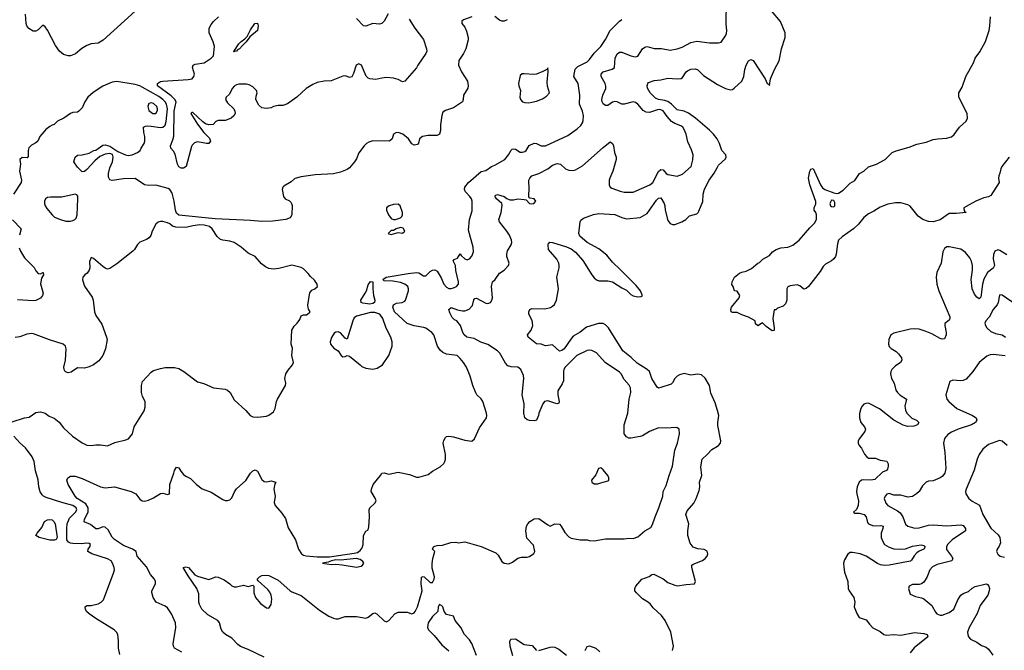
# Model space of a CAD drawing. Header units: inches. Extents: x 1473912 to 1647258, y 640388 to 773423.
# Tile 184 of 256: x 1563949 to 1572488, y 690953 to 696424. Entities that reach past the tile are written whole.
import ezdxf

# ---------------------------------------------------------------- set-up
doc = ezdxf.new("R2010")
doc.units = ezdxf.units.IN
doc.header["$MEASUREMENT"] = 0
doc.layers.add('B5669', color=7, linetype='Continuous')
doc.layers.add('B5679', color=7, linetype='Continuous')

msp = doc.modelspace()

# ---------------------------------------------------------------- linework, layer by layer
at = {"layer": 'B5669', "color": 5}
for points, elevation in [([(1567870.6, 696449.4), (1567796.9, 696423.1), (1567782, 696410), (1567782, 696390), (1567810, 696358), (1567824.4, 696324.4), (1567838.4, 696270), (1567839.3, 696250), (1567817.3, 696170), (1567797.3, 696130), (1567757.3, 696070), (1567754, 696030), (1567780.5, 695970), (1567831.6, 695890), (1567839.5, 695850), (1567834, 695830), (1567796.5, 695770), (1567795.3, 695730), (1567790.2, 695709.8), (1567710, 695659.1), (1567642.9, 695637.1), (1567619.4, 695620.6), (1567608.7, 695591.3), (1567598.1, 695510), (1567598.2, 695461.8), (1567590, 695429.5), (1567570, 695419.5), (1567490, 695419.8), (1567441, 695410), (1567415.5, 695390), (1567407.3, 695352.7), (1567398.5, 695341.5), (1567370, 695336), (1567350, 695345.2), (1567319.6, 695390), (1567271.6, 695430), (1567230, 695444), (1567210, 695441.3), (1567190.3, 695429.7), (1567179.5, 695390), (1567157.3, 695370), (1567010, 695371.1), (1566977.8, 695362.2), (1566955.5, 695350), (1566934.9, 695330), (1566891.4, 695268.6), (1566870, 695217.2), (1566853, 695190), (1566810, 695137.2), (1566790, 695123.7), (1566730, 695100.9), (1566670, 695085.2), (1566510, 695077.2), (1566390, 695061.2), (1566333.7, 695046.3), (1566303, 695017), (1566239.8, 694980.2), (1566231, 694970), (1566226, 694950), (1566238, 694890), (1566251.3, 694870), (1566290, 694850.8), (1566300.5, 694840.5), (1566307.3, 694830), (1566310.6, 694810.6), (1566310.3, 694729.7), (1566294.1, 694705.9), (1566258, 694690), (1566145.5, 694674.5), (1566050, 694672.2), (1565950, 694681.7), (1565645.4, 694694.6), (1565330, 694727.3), (1565310, 694744.6), (1565300.1, 694770), (1565288.7, 694850), (1565270, 694919.1), (1565250, 694951.1), (1565237.8, 694957.8), (1565130, 694986.9), (1565070, 694985.1), (1565032.1, 694992.1), (1564950, 695045.4), (1564850, 695042.7), (1564750, 695029.6), (1564730, 695033.2), (1564718.3, 695058.3), (1564719.1, 695090), (1564730, 695137.3), (1564753, 695190), (1564759.6, 695230), (1564753.6, 695253.6), (1564730, 695263.6), (1564690, 695256.3), (1564644.3, 695235.7), (1564600.6, 695199.4), (1564530, 695122.4), (1564510, 695105.6), (1564490, 695103.7), (1564450, 695143.7), (1564417.2, 695190), (1564430, 695230.8), (1564450, 695246.8), (1564490, 695250.4), (1564550, 695266), (1564592.7, 695287.3), (1564610, 695291), (1564670, 695336), (1564690, 695339.1), (1564730, 695326.4), (1564800.7, 695280.7), (1564867.3, 695250), (1564890, 695246.2), (1564925.2, 695250), (1564969.2, 695270), (1564994, 695290), (1565002, 695310), (1565028.7, 695350), (1565035.3, 695370), (1565035.3, 695410), (1565024.7, 695444.7), (1565022, 695490), (1565040.5, 695499.5), (1565058, 695502), (1565090, 695500.8), (1565167.1, 695487.1), (1565189.3, 695490.7), (1565210, 695509.1), (1565220.2, 695539.8), (1565229.9, 695650), (1565221.6, 695690), (1565209.9, 695710), (1565190.8, 695730.7), (1565156.3, 695756.3), (1565010, 695838.9), (1564989.6, 695850), (1564950, 695860.2), (1564790, 695887.9), (1564750, 695880.9), (1564670, 695846.8), (1564587, 695793), (1564540.4, 695750), (1564513.4, 695710), (1564490, 695658), (1564462, 695630), (1564450, 695622), (1564410, 695617.2), (1564390, 695609.2), (1564330.4, 695569.6), (1564277.3, 695542.7), (1564247.1, 695512.9), (1564230, 695509), (1564210, 695497.2), (1564174.8, 695470), (1564124, 695410), (1564106.8, 695370), (1564090, 695356), (1564050, 695335.1), (1564028.9, 695311.1), (1564023.1, 695290), (1564022, 695238), (1564014.4, 695225.6), (1563970, 695229), (1563951, 695210), (1563956.3, 695170), (1563947.2, 695110), (1563964.2, 695030), (1563962, 695010), (1563896.5, 694910)], 760), ([(1564950, 696496.4), (1564673, 696247), (1564630, 696220.1), (1564570, 696213.2), (1564530, 696200.2), (1564486.4, 696173.6), (1564433.8, 696126.2), (1564390, 696109.9), (1564370, 696108.9), (1564330, 696120.2), (1564292.9, 696150), (1564258.8, 696198.8), (1564190, 696332.8), (1564170, 696362.9), (1564150, 696375.3), (1564110, 696336), (1564090, 696325.1), (1564065.3, 696325.3), (1564027.2, 696347.2), (1564011.1, 696370), (1564004, 696390), (1563999.8, 696470)], 740), ([(1565356.4, 690936.4), (1565291.3, 690971.3), (1565282.4, 690990), (1565281.1, 691010), (1565302.9, 691150), (1565300.5, 691190), (1565266, 691270), (1565230, 691320.5), (1565210, 691334.7), (1565132.3, 691370), (1565105.1, 691410), (1565094.2, 691454.2), (1565095.6, 691470), (1565125.4, 691530), (1565126.6, 691550), (1565118, 691570), (1565083.1, 691610), (1565050, 691677), (1564967.8, 691770), (1564957.6, 691810), (1564926.6, 691830), (1564850, 691862), (1564770, 691914.9), (1564750, 691934.8), (1564717.5, 691997.5), (1564690, 692021.4), (1564670, 692023.7), (1564630, 692007.3), (1564610, 692005.4), (1564563, 692043), (1564508.4, 692068.4), (1564509.7, 692090), (1564541.3, 692150), (1564542.8, 692190), (1564522.5, 692222.5), (1564447.7, 692270), (1564431.1, 692290), (1564368.3, 692390), (1564358.9, 692430), (1564365.6, 692450), (1564390, 692464.2), (1564430, 692464.6), (1564490, 692443.6), (1564650.3, 692370.3), (1564690, 692362), (1564771.3, 692371.3), (1564916, 692330), (1564956.3, 692310), (1564990, 692264.9), (1565010, 692250.6), (1565030, 692245.5), (1565064.8, 692255.2), (1565110, 692276.3), (1565170, 692314), (1565190, 692317.3), (1565230, 692304.9), (1565249.1, 692310.9), (1565249.5, 692390), (1565286, 692490), (1565290, 692512), (1565310, 692541), (1565330, 692536), (1565345.7, 692505.7), (1565370, 692479.1), (1565390, 692462), (1565430, 692442), (1565482.8, 692390), (1565530, 692354.8), (1565610, 692324), (1565710, 692262), (1565730, 692253.4), (1565750, 692253), (1565770, 692259.1), (1565790, 692274.8), (1565812.7, 692327.3), (1565830, 692354.8), (1565910, 692426), (1565950, 692490.7), (1565970, 692510.8), (1565990, 692518.8), (1566010, 692506.8), (1566050, 692434), (1566070, 692418), (1566090, 692413.4), (1566130, 692422.8), (1566171, 692411), (1566162.8, 692397.2), (1566154, 692350), (1566163.2, 692290), (1566155.9, 692235.9), (1566164, 692210), (1566222.5, 692142.5), (1566255.2, 692095.2), (1566276.1, 692016.1), (1566339.5, 691910), (1566367.2, 691830), (1566393, 691790), (1566410, 691778.7), (1566432.8, 691772.8), (1566530, 691764.4), (1566636.2, 691763.8), (1566850, 691794.7), (1566877.7, 691802.3), (1566902.6, 691817.4), (1566919.6, 691840.4), (1566928.4, 691870), (1566931.5, 691950), (1566950, 691987.3), (1566970, 691998), (1566977.1, 692022.9), (1566983.5, 692110), (1566979.6, 692170), (1566984.5, 692190), (1567029, 692230), (1567039, 692250), (1567031.9, 692271.9), (1566997.2, 692330), (1566999.3, 692350), (1567013.2, 692390), (1567078, 692470), (1567088, 692490), (1567110, 692491), (1567150, 692481), (1567230, 692499.1), (1567330, 692479.3), (1567390, 692454.8), (1567410, 692454.8), (1567490, 692478.8), (1567530, 692506.8), (1567596.6, 692543.4), (1567626.8, 692573.2), (1567636, 692590), (1567640.9, 692610), (1567640.9, 692650), (1567622.7, 692750), (1567626.8, 692773.2), (1567640.1, 692799.9), (1567650, 692806.8), (1567670, 692810.7), (1567710, 692804), (1567810, 692774.8), (1567870, 692766), (1567892.1, 692787.9), (1567936.5, 692883.5), (1567997.2, 692970), (1567999.3, 692990), (1567998, 693010), (1567966, 693110), (1567950, 693134), (1567914, 693170), (1567905.6, 693185.6), (1567879.6, 693250), (1567856.8, 693330), (1567822.6, 693410), (1567798.5, 693450), (1567770, 693484.4), (1567742, 693510), (1567650, 693520.4), (1567617.5, 693537.5), (1567596.5, 693556.5), (1567571, 693590), (1567539.2, 693690), (1567523, 693710), (1567470, 693746.8), (1567453.3, 693753.3), (1567370, 693766.7), (1567310, 693788.7), (1567199.5, 693890), (1567184.7, 693930), (1567191.5, 693948.5), (1567216.5, 693963.5), (1567266, 693970), (1567290, 693982), (1567295.3, 693990), (1567322, 694070), (1567322, 694090), (1567315.3, 694110), (1567290, 694128.7), (1567250, 694144), (1567185.4, 694154.6), (1567110, 694158), (1567098, 694170), (1567126, 694190), (1567317.2, 694222.8), (1567390, 694230.4), (1567410, 694226.4), (1567450, 694202.4), (1567470, 694201.6), (1567510, 694238.4), (1567530, 694250.6), (1567550, 694254.8), (1567570, 694241), (1567603.1, 694183.1), (1567626.4, 694130), (1567650, 694102.4), (1567670, 694092.4), (1567690, 694092.2), (1567710, 694096.4), (1567738, 694110), (1567753, 694130), (1567754.3, 694150), (1567732.3, 694247.7), (1567729, 694290), (1567708.7, 694331.3), (1567718, 694342), (1567745.2, 694354.8), (1567770, 694391.3), (1567776.8, 694376.8), (1567808.7, 694348.7), (1567830, 694341.3), (1567850, 694348.4), (1567870, 694370.6), (1567885.1, 694410), (1567880.4, 694450), (1567841.4, 694598.5), (1567849.7, 694690), (1567874, 694766), (1567873.1, 694850), (1567867.2, 694870), (1567853.5, 694890), (1567815, 694930), (1567807.6, 694950), (1567810, 694971.4), (1567842.3, 695010), (1567950, 695106), (1567990, 695115.5), (1568041.2, 695150), (1568070, 695161.3), (1568155.4, 695210), (1568188.2, 695250), (1568210, 695290.7), (1568220.4, 695299.6), (1568230, 695304.4), (1568250, 695299.5), (1568290, 695275.6), (1568310, 695274.9), (1568330, 695280.8), (1568340.4, 695290), (1568368.5, 695331.5), (1568410, 695351.1), (1568430, 695348), (1568470, 695328.4), (1568510, 695327.9), (1568701.7, 695418.3), (1568783, 695477), (1568813.8, 695506.2), (1568829.8, 695530), (1568836.8, 695550), (1568837.8, 695590), (1568828.8, 695630), (1568803.2, 695690), (1568806.5, 695770), (1568791.2, 695870), (1568753.1, 695930), (1568766.6, 695993.4), (1568790, 696017.5), (1568870, 696058.6), (1568890, 696077.3), (1568930, 696132.7), (1568988.5, 696191.5), (1569028.3, 696251.7), (1569068.5, 696330), (1569150, 696410.2), (1569170, 696424.7)], 760), ([(1567327.2, 696427.2), (1567376.4, 696350), (1567451.5, 696251.5), (1567477.9, 696170), (1567478.4, 696150), (1567470.6, 696129.4), (1567401.6, 696030), (1567390, 696005.2), (1567290, 695889.3), (1567270, 695883.7), (1567230, 695906), (1567190, 695917.2), (1567130, 695921.2), (1567090, 695917.2), (1567036.3, 695903.7), (1566986, 695910), (1566970, 695916.9), (1566953.3, 695933.3), (1566912.2, 696030), (1566890, 696040.3), (1566868.2, 696030), (1566844.1, 695955.9), (1566830, 695926.6), (1566810, 695922), (1566775.3, 695935.3), (1566750, 695934), (1566650, 695892.3), (1566590, 695889.2), (1566530, 695877.2), (1566490, 695861.2), (1566433.2, 695826.8), (1566351, 695750), (1566270, 695693.2), (1566230, 695679.3), (1566190, 695679), (1566150, 695669.2), (1566130, 695659.3), (1566090, 695652.7), (1566050, 695659), (1566022, 695682), (1565997.2, 695730), (1565999, 695761), (1566008.7, 695790), (1566002, 695810), (1565970, 695842), (1565938.6, 695858.6), (1565916.9, 695863.1), (1565850, 695865.2), (1565830, 695859.5), (1565810, 695846.6), (1565795.5, 695830), (1565764.9, 695775.1), (1565740.7, 695750), (1565734, 695730), (1565750, 695701), (1565806, 695650), (1565816, 695630), (1565818, 695610), (1565804.7, 695590), (1565782, 695570), (1565734, 695550), (1565670, 695549.3), (1565650, 695540.9), (1565625.3, 695514.8), (1565590, 695510.7), (1565560.7, 695520.7), (1565537.1, 695537.1), (1565450, 695618.7), (1565441.7, 695618.3), (1565434, 695610), (1565490, 695517.4), (1565544.6, 695444.6), (1565594.9, 695394.9), (1565603.8, 695370), (1565590, 695349.9), (1565570, 695349.4), (1565490, 695363.7), (1565463.6, 695356.4), (1565444.2, 695335.8), (1565437.9, 695322.1), (1565393.7, 695150), (1565370, 695136.2), (1565350, 695136.5), (1565330, 695146), (1565318.7, 695170), (1565297.7, 695257.7), (1565283.3, 695283.3), (1565260.7, 695310), (1565256.4, 695330), (1565277.9, 695382.1), (1565285.7, 695414.3), (1565287.4, 695630), (1565306.6, 695710), (1565295.6, 695730), (1565263.9, 695763.9), (1565142.8, 695850), (1565143.1, 695870), (1565170, 695886.6), (1565190, 695891.6), (1565410, 695903.5), (1565444.5, 695910), (1565459.7, 695930), (1565465.1, 695950), (1565447.8, 696010), (1565454, 696030), (1565470, 696038), (1565550, 696048), (1565610, 696088.4), (1565629.5, 696110), (1565637.2, 696190), (1565626.8, 696230), (1565592, 696310), (1565591.3, 696348.7), (1565610, 696382.8), (1565630, 696406.8), (1565671.7, 696448.3)], 740), ([(1567144.3, 696475.7), (1567110.4, 696409.6), (1567090, 696389.2), (1567070, 696384.5), (1567010, 696389.7), (1566950, 696367.8), (1566930, 696369.6), (1566870, 696434.5)], 720), ([(1568176.4, 696423.6), (1568150, 696411.3), (1568130, 696409.7), (1568110, 696418), (1568070, 696451.2)], 760), ([(1566070, 690892.4), (1565930, 690961.1), (1565864.9, 690984.9), (1565842, 691002), (1565790, 691058.4), (1565732.7, 691090), (1565712, 691110), (1565695.8, 691135.8), (1565682.6, 691190), (1565668, 691210), (1565581.3, 691261.3), (1565529.8, 691309.8), (1565507.6, 691350), (1565501.6, 691370), (1565502, 691442), (1565486.3, 691490), (1565410, 691598.4), (1565368, 691672), (1565390, 691677.6), (1565414, 691670), (1565466.7, 691606.7), (1565490, 691594.6), (1565590, 691568.2), (1565650, 691590.3), (1565670, 691586), (1565723.1, 691563.1), (1565771.3, 691530), (1565790, 691511.3), (1565810, 691504.7), (1565830, 691502.8), (1565890, 691517.3), (1565930, 691507.3), (1565970, 691518), (1565978, 691510), (1565980.3, 691450), (1565994.4, 691410), (1566037.7, 691357.7), (1566090, 691322), (1566110, 691318), (1566129.6, 691350), (1566135.2, 691395.2), (1566129.8, 691429.8), (1566117.8, 691457.8), (1566100.7, 691480.7), (1566016.4, 691556.4), (1566008.7, 691570), (1566028, 691590), (1566050, 691601), (1566090, 691606), (1566110, 691601), (1566190, 691562), (1566291.2, 691471.2), (1566310, 691459.5), (1566390, 691428.5), (1566550, 691300.3), (1566630, 691248.8), (1566670, 691230.4), (1566690, 691224.4), (1566710, 691224.9), (1566770, 691245.3), (1566830, 691246.5), (1566870, 691244.7), (1566950, 691231.8), (1566970, 691240.4), (1567010, 691272.2), (1567030, 691277.4), (1567050, 691267.6), (1567110, 691208.4), (1567130, 691200.7), (1567149.5, 691210.5), (1567200.9, 691270), (1567230, 691284.4), (1567310, 691284.4), (1567350, 691268.2), (1567370, 691276.4), (1567379.7, 691290), (1567398, 691330), (1567438.9, 691470), (1567429.6, 691530.4), (1567433.6, 691586.4), (1567446.8, 691593.2), (1567456, 691590), (1567510, 691542), (1567530, 691540.7), (1567544.5, 691570), (1567545.1, 691590), (1567526.3, 691666.3), (1567525.8, 691705.8), (1567531.6, 691750), (1567549.5, 691810), (1567528.7, 691830), (1567538.7, 691850), (1567550, 691855.4), (1567570, 691861.1), (1567616.4, 691863.6), (1567687.9, 691887.9), (1567730.5, 691890.5), (1567750, 691884.7), (1567810, 691893.4), (1567950, 691854), (1568077.2, 691797.2), (1568097.3, 691777.3), (1568130, 691722.8), (1568150, 691707.3), (1568190, 691704), (1568223.2, 691716.8), (1568270, 691751), (1568300.2, 691759.8), (1568350, 691761), (1568370, 691766), (1568408.9, 691791.1), (1568415.3, 691810), (1568414.6, 691825.4), (1568404.7, 691864.7), (1568345.6, 691925.6), (1568337, 691990), (1568344.5, 692030), (1568356, 692050), (1568373.2, 692070), (1568410, 692092.4), (1568450, 692097.6), (1568530, 692040.5), (1568550, 692030.8), (1568590, 692050.7), (1568630, 692046), (1568646, 692030), (1568675.9, 691975.9), (1568710, 691938), (1568730, 691924.7), (1568810, 691911.3), (1568870, 691912), (1568886.4, 691906.4), (1568930, 691902.8), (1569030, 691918.8), (1569190, 691919.1), (1569230, 691925.5), (1569270, 691923.1), (1569310, 691935.8), (1569370, 691988), (1569421.2, 692018.8), (1569436.3, 692043.7), (1569458.4, 692110), (1569491.6, 692188.4), (1569525.4, 692290), (1569529.7, 692330), (1569556.2, 692383.8), (1569580.3, 692470), (1569608.8, 692550), (1569631.7, 692690), (1569653.7, 692750), (1569669.6, 692830), (1569669.2, 692870), (1569646.8, 692886.8), (1569550, 692880.7), (1569490, 692882), (1569411, 692850), (1569350, 692814), (1569330, 692807.6), (1569250, 692794.5), (1569230, 692794.5), (1569210, 692803.7), (1569192, 692830), (1569191.2, 692910), (1569221.5, 693010), (1569234.7, 693130), (1569249.8, 693190.2), (1569244.8, 693230), (1569233, 693253), (1569190, 693302.6), (1569163.8, 693350), (1569150, 693364.5), (1569026.9, 693450), (1568950, 693534), (1568910, 693552.6), (1568890, 693555.1), (1568870, 693554), (1568780.2, 693510), (1568678.8, 693410), (1568668.5, 693390), (1568665.4, 693370), (1568664, 693290), (1568654.5, 693265.5), (1568615.8, 693204.2), (1568614.5, 693170), (1568628.2, 693110), (1568624, 693096), (1568607.9, 693092.1), (1568530, 693115.6), (1568501, 693110), (1568485.5, 693090), (1568450.6, 693010), (1568447.3, 692990), (1568430.8, 692950), (1568410, 692942.7), (1568370, 692946.6), (1568350, 692953.2), (1568329.7, 692969.7), (1568319.7, 693010), (1568322.6, 693090), (1568307.8, 693170), (1568322, 693310), (1568317.2, 693337.2), (1568294.5, 693390), (1568268.4, 693408.4), (1568210, 693412.3), (1568181.8, 693421.8), (1568163.3, 693443.3), (1568114, 693530), (1568093.5, 693550), (1568010, 693606.8), (1567947.1, 693627), (1567890, 693659.1), (1567825.6, 693670), (1567804.2, 693690), (1567792, 693710), (1567772, 693770), (1567740.9, 693810), (1567720.6, 693820.6), (1567700, 693840), (1567679.1, 693879.1), (1567669.7, 693910), (1567690, 693926.2), (1567745.7, 693905.7), (1567790, 693897.2), (1567810, 693897.1), (1567847.6, 693912.4), (1567876.9, 693943.1), (1567886.7, 693993.3), (1567894.6, 694005.4), (1567910, 694006.6), (1567990, 693964.9), (1568010, 693961.7), (1568031, 693969), (1568044.2, 693990), (1568048, 694010), (1568040.4, 694110), (1568049.6, 694150), (1568071.1, 694168.9), (1568110, 694225.5), (1568150, 694250.6), (1568189.3, 694290), (1568192.3, 694310), (1568173, 694370), (1568172.8, 694390), (1568180.6, 694419.4), (1568211.3, 694470), (1568216.9, 694490), (1568214.5, 694510), (1568195.3, 694555.3), (1568174.2, 694590), (1568109.7, 694670), (1568104.2, 694690), (1568125.6, 694750), (1568133.6, 694813.6), (1568129.3, 694830), (1568082.7, 694870), (1568070, 694891.3), (1568078.6, 694901.4), (1568092.9, 694907.1), (1568150, 694890.2), (1568173.1, 694873.1), (1568200.8, 694860.8), (1568230, 694859.6), (1568270, 694868.8), (1568324.4, 694864.4), (1568341, 694861), (1568371.3, 694830), (1568390, 694824.9), (1568408.7, 694830), (1568424, 694850), (1568409.1, 694869.1), (1568374, 694874), (1568365.6, 694885.6), (1568363.9, 694903.9), (1568367.9, 694952.1), (1568364.8, 695030), (1568372.7, 695050), (1568390, 695069.2), (1568450, 695089.2), (1568529.7, 695130), (1568570, 695160.8), (1568610, 695175.2), (1568639.1, 695170), (1568681.6, 695130), (1568710, 695116.9), (1568750, 695113.8), (1568770, 695120.2), (1568830, 695154.9), (1569010, 695314.9), (1569070, 695362.8), (1569090, 695350.8), (1569098.4, 695330), (1569107, 695270), (1569120.3, 695230), (1569122, 695210), (1569091.8, 695110), (1569066.9, 695050), (1569061.3, 695030), (1569059.5, 694990), (1569070, 694970.6), (1569083, 694963), (1569156, 694936), (1569190, 694927.8), (1569270, 694926.8), (1569413.3, 694990), (1569440.4, 695010), (1569490, 695106.4), (1569510, 695123.7), (1569530, 695121.3), (1569554.9, 695090), (1569570, 695079.5), (1569650, 695065.8), (1569697, 695083), (1569771.4, 695150), (1569787.2, 695207.2), (1569788.2, 695250), (1569774.6, 695294.6), (1569742.5, 695362.5), (1569727.6, 695430), (1569712.1, 695470), (1569698.9, 695490), (1569682.6, 695502.6), (1569630, 695522.7), (1569600.9, 695540.9), (1569563.3, 695583.3), (1569530, 695633), (1569510, 695642.7), (1569490, 695644.2), (1569410, 695619.6), (1569380.4, 695620.4), (1569355.6, 695635.6), (1569310, 695691.9), (1569290, 695705.6), (1569270, 695709.9), (1569189.8, 695689.8), (1569170, 695690.6), (1569130, 695709.8), (1569110, 695713.5), (1569090, 695706.6), (1569050, 695678), (1569030, 695678.3), (1569010, 695693.6), (1569001.4, 695710), (1568998.5, 695730), (1569005, 695770), (1569032.1, 695827.9), (1569032.7, 695847.3), (1569025.6, 695870), (1568990.8, 695930), (1568991, 695950), (1569010, 695971.3), (1569086.2, 695993.8), (1569106.6, 696010), (1569112.4, 696090), (1569130, 696127), (1569150, 696140.3), (1569170, 696143.1), (1569250, 696109.1), (1569290, 696100.3), (1569310, 696108.4), (1569350, 696171.7), (1569370, 696186.5), (1569390, 696190.2), (1569450, 696174.3), (1569513.7, 696173.7), (1569590, 696158.9), (1569650, 696170.2), (1569693.8, 696186.2), (1569770, 696224.4), (1569822.3, 696237.7), (1569930, 696223.1), (1570000, 696222.1)], 740), ([(1570000, 695383.9), (1569996.8, 695390), (1569966.2, 695430), (1569930, 695466.3), (1569810.7, 695570), (1569750, 695612.6), (1569710, 695629.9), (1569650, 695640.9), (1569602.5, 695690), (1569570, 695713.5), (1569543.4, 695723.4), (1569490, 695730.9), (1569464.1, 695744.1), (1569417.8, 695790), (1569394.2, 695830), (1569389.7, 695850.3), (1569395.1, 695870), (1569402.4, 695877.6), (1569450, 695894.9), (1569510, 695901.3), (1569570, 695916.5), (1569649.7, 695910.3), (1569685.7, 695914.3), (1569697.8, 695922.2), (1569728.2, 695970), (1569740.2, 695979.8), (1569770, 695995.2), (1569810, 695997.4), (1569830, 695987.2), (1569878.8, 695938.8), (1570000, 695862.6)], 720), ([(1570000, 693033.4), (1569980.1, 693100.1), (1569943.3, 693183.3), (1569929.7, 693250), (1569893.4, 693313.4), (1569862.3, 693342.3), (1569830, 693349.6), (1569770, 693339.7), (1569710, 693352.8), (1569670, 693343.1), (1569650, 693329.7), (1569631.6, 693310), (1569610, 693272.3), (1569597.5, 693262.5), (1569510, 693231.3), (1569487.5, 693227.5), (1569475.9, 693235.9), (1569430, 693309.4), (1569410, 693372.7), (1569389.3, 693390), (1569302.7, 693442.7), (1569252.5, 693492.5), (1569178.5, 693550), (1569056.1, 693750), (1569030, 693777.3), (1569010, 693789.1), (1568969.1, 693789.1), (1568865.3, 693754.7), (1568810, 693713.4), (1568750, 693677.3), (1568727.7, 693652.3), (1568670, 693568.7), (1568650, 693553), (1568630, 693546.6), (1568570, 693602.4), (1568510, 693593.6), (1568470, 693608.3), (1568430, 693612.8), (1568358.8, 693670), (1568351.6, 693690), (1568384.2, 693730), (1568397.5, 693770), (1568393.5, 693813.5), (1568365.1, 693870), (1568363.6, 693890), (1568371.5, 693908.5), (1568390, 693917), (1568504.1, 693915.9), (1568552.2, 693927.8), (1568570, 693937.1), (1568586.2, 693953.8), (1568604, 693990), (1568620.7, 694090), (1568607.7, 694190), (1568628.4, 694270), (1568628.6, 694290), (1568624.2, 694310), (1568605.9, 694345.9), (1568534.5, 694430), (1568532.3, 694470), (1568535.5, 694484.5), (1568546.5, 694493.5), (1568569.7, 694490.3), (1568690, 694452.7), (1568730, 694434.3), (1568770, 694406), (1568833.2, 694333.2), (1568911.1, 694210), (1568930, 694184.4), (1568950, 694167.3), (1568970, 694159.3), (1569050, 694157.8), (1569090, 694150.2), (1569170, 694096.5), (1569210, 694077.7), (1569250, 694040.2), (1569270, 694029.2), (1569310, 694020.3), (1569337.4, 694022.6), (1569351.2, 694028.8), (1569331.2, 694070), (1569296.1, 694116.1), (1569157.4, 694257.4), (1569090, 694319.3), (1569040.5, 694380.5), (1568970, 694435), (1568870, 694490.7), (1568806.5, 694546.5), (1568797.5, 694570), (1568809.6, 694670.4), (1568816.2, 694683.8), (1568839.5, 694700.5), (1568925.7, 694734.3), (1568970, 694740.7), (1569110, 694734), (1569170, 694707.3), (1569210, 694696.9), (1569330, 694706), (1569390, 694741.8), (1569470, 694858.8), (1569490, 694874.8), (1569510, 694877.7), (1569538.9, 694830), (1569544.7, 694810), (1569545.8, 694770), (1569570, 694680.4), (1569590, 694656.1), (1569610, 694646.2), (1569630, 694646), (1569692.3, 694670), (1569725.1, 694690), (1569758.9, 694721.1), (1569819.7, 694740.3), (1569832.7, 694750), (1569838.7, 694761.3), (1569872.8, 694847.2), (1569874.7, 694910), (1569886.5, 694953.5), (1569927.5, 695032.5), (1569970, 695092.7), (1570000, 695143.7)], 720), ([(1563884.4, 692935.6), (1563990, 692970.4), (1564030, 692974.8), (1564090, 693016), (1564130, 693021), (1564170, 693011.3), (1564205.2, 692985.2), (1564247.1, 692967.1), (1564290, 692930.7), (1564330, 692884), (1564406.7, 692810), (1564490, 692752.2), (1564530, 692732.7), (1564570, 692728.5), (1564610, 692734.9), (1564650, 692734.9), (1564710, 692728), (1564774.4, 692754.4), (1564870, 692777.3), (1564891.6, 692788.4), (1564926, 692830), (1564942, 692890), (1565027.3, 693030), (1565038, 693062), (1565037.2, 693110), (1565015.2, 693155.2), (1565005.7, 693190), (1565004, 693250), (1565015.3, 693284.7), (1565090, 693365.5), (1565110, 693379.3), (1565170, 693398.7), (1565210, 693405.3), (1565290, 693405.3), (1565330, 693397.6), (1565372.7, 693372.7), (1565490, 693282.8), (1565547.1, 693267.1), (1565630, 693231), (1565730, 693219.1), (1565750, 693210.7), (1565774, 693190), (1565810, 693126.8), (1565910, 693033), (1565947.7, 692990), (1565970, 692979.5), (1566010, 692975.8), (1566090, 692984.2), (1566110, 692992.2), (1566150, 693021.6), (1566165.4, 693050), (1566176.4, 693110), (1566184.4, 693130), (1566254.5, 693250), (1566258, 693270), (1566249.5, 693310), (1566258, 693350), (1566277.5, 693382.5), (1566315.3, 693430), (1566324, 693450), (1566309.4, 693510), (1566313.6, 693573.6), (1566302, 693610), (1566308.7, 693730), (1566330, 693764.7), (1566355.3, 693790), (1566378, 693822), (1566390, 693854), (1566410, 693862), (1566436.4, 693863.6), (1566460.4, 693879.6), (1566468, 693890), (1566453.2, 693913.2), (1566446.8, 693946.8), (1566461.2, 694038.8), (1566465.9, 694054.1), (1566483.1, 694076.9), (1566509.2, 694090), (1566532.7, 694110), (1566529.3, 694129.3), (1566504.7, 694164.7), (1566470, 694195.3), (1566450, 694222), (1566410, 694262), (1566390, 694274), (1566310, 694292.7), (1566196.1, 694263.9), (1566150, 694259.6), (1566110, 694264.2), (1566079.3, 694279.3), (1566045.1, 694305.1), (1565989.6, 694369.7), (1565930, 694397.6), (1565869.5, 694450), (1565810, 694489.7), (1565770, 694503.5), (1565710, 694509.8), (1565690, 694516.9), (1565662.1, 694542.1), (1565617.7, 694610), (1565596.3, 694630), (1565550, 694641.1), (1565510, 694643.7), (1565450, 694636.2), (1565390, 694620.5), (1565304.1, 694624.1), (1565272.9, 694632.9), (1565250, 694651.3), (1565230, 694660.7), (1565190, 694673.6), (1565170, 694674), (1565150, 694666), (1565130, 694649), (1565098, 694590), (1565086.8, 694550), (1565071, 694530), (1565050, 694516), (1564990, 694493.2), (1564970, 694474), (1564945.5, 694430), (1564930, 694414.5), (1564790, 694305.1), (1564730, 694264), (1564710, 694259), (1564690, 694269), (1564670, 694281.2), (1564590, 694352.7), (1564570, 694361.2), (1564554.1, 694325.9), (1564557.4, 694270), (1564552, 694250), (1564535.1, 694224.9), (1564513.1, 694210), (1564496.5, 694190), (1564494.1, 694165.9), (1564510, 694113), (1564577.7, 694017.7), (1564586, 693990), (1564598.7, 693890), (1564610, 693856), (1564661.8, 693781.8), (1564703.1, 693670), (1564706.7, 693650), (1564691.8, 693568.2), (1564670.4, 693510), (1564634.9, 693465.1), (1564590, 693429.6), (1564550, 693412), (1564510, 693400.9), (1564450, 693402.7), (1564394.4, 693365.6), (1564370, 693359.3), (1564361.5, 693361.5), (1564344, 693370), (1564333.2, 693390), (1564332.7, 693410), (1564347, 693470), (1564352.9, 693567.1), (1564345.1, 693590), (1564326, 693610), (1564207, 693647), (1564070, 693697.6), (1564050, 693700.7), (1564010, 693695.1), (1563950, 693672), (1563910, 693666.6)], 780), ([(1563886.4, 694686.4), (1563962, 694610), (1563946.2, 694553.8)], 760), ([(1563944.1, 694444.1), (1563954.6, 694414.6), (1563990, 694358.8), (1564073.3, 694273.3), (1564090, 694244), (1564110, 694220.7), (1564130, 694218), (1564149.1, 694230.9), (1564152, 694230), (1564156, 694210), (1564137.5, 694182.5), (1564129.3, 694130.7), (1564151.7, 694050), (1564147.7, 694030), (1564130, 694008.7), (1564090, 693987.7), (1564070, 693985.1), (1563930, 693992.7)], 760), ([(1564816.6, 690916.6), (1564805.1, 690970), (1564806.2, 691033.8), (1564799.2, 691090), (1564788.2, 691110), (1564769.6, 691130), (1564607.8, 691230), (1564551.6, 691270), (1564529.7, 691290), (1564518.4, 691310), (1564516.5, 691323.5), (1564516, 691330), (1564530, 691340.5), (1564570, 691342.4), (1564630, 691355.6), (1564656.2, 691370), (1564674.7, 691390), (1564764.7, 691630), (1564769.7, 691650), (1564768.2, 691670), (1564755.1, 691710), (1564741.5, 691730), (1564710, 691747.4), (1564574, 691790), (1564540.9, 691810), (1564542.7, 691830), (1564558, 691850), (1564563.7, 691870), (1564550, 691880.7), (1564530, 691883.6), (1564483.8, 691876.2), (1564410, 691878.4), (1564390, 691881.3), (1564371.1, 691891.1), (1564357.8, 691910), (1564357.5, 692010), (1564361.7, 692050), (1564381.8, 692098.2), (1564431.9, 692150), (1564443.1, 692170), (1564439.2, 692190), (1564409.7, 692210), (1564314.5, 692234.5), (1564179.6, 692279.5), (1564155.6, 692290), (1564142.9, 692302.9), (1564127.9, 692327.9), (1564115.1, 692370), (1564109.6, 692430.4), (1564084.7, 692510), (1564074.5, 692590), (1564058, 692630), (1563998, 692710), (1563950, 692753.2), (1563899, 692810)], 780), ([(1569611.4, 690950), (1569619.3, 690990), (1569595.1, 691110), (1569546.2, 691210), (1569514.5, 691254.5), (1569442.3, 691322.3), (1569415.7, 691355.7), (1569394.4, 691374.4), (1569350, 691400.5), (1569298, 691450), (1569284.5, 691470), (1569283.7, 691490), (1569293.2, 691510), (1569344, 691570), (1569406.8, 691593.2), (1569430, 691610.7), (1569446.8, 691613.2), (1569530, 691572.4), (1569570, 691540.3), (1569630, 691516.5), (1569650, 691512), (1569730, 691524.9), (1569801.2, 691530), (1569810.8, 691550), (1569777.8, 691670), (1569778.9, 691690), (1569790, 691699.6), (1569870, 691731.5), (1569894.3, 691750), (1569909.7, 691770), (1569915.4, 691790), (1569910, 691813.6), (1569886, 691826), (1569830, 691833.1), (1569790, 691846.6), (1569761.9, 691881.9), (1569742.9, 691950), (1569743.7, 691990), (1569753, 692050), (1569724.8, 692130), (1569737.9, 692162.1), (1569793.7, 692230), (1569815.1, 692270), (1569841.1, 692338.9), (1569847.1, 692370), (1569845.1, 692410), (1569863.1, 692470), (1569855.6, 692544.4), (1569868, 692610), (1569911.8, 692650), (1569950, 692694.4), (1570000, 692724.5)], 720), ([(1567911.6, 690908.4), (1567870, 691012.7), (1567850, 691042.7), (1567805.2, 691090), (1567775.1, 691150), (1567724, 691210), (1567710, 691248), (1567650, 691262), (1567629, 691290), (1567617.2, 691330), (1567610, 691339), (1567590, 691348.7), (1567578.8, 691330), (1567574.8, 691290), (1567530, 691246.6), (1567490.3, 691190), (1567485.3, 691150), (1567492.7, 691130), (1567542.3, 691082.3), (1567610, 690999.5), (1567670, 690948.2)], 740), ([(1568225.8, 690905.8), (1568200.9, 690990), (1568199, 691030), (1568208.7, 691050), (1568250, 691051), (1568324.1, 691004.1), (1568393, 690993), (1568430.9, 690950.9)], 720), ([(1568450.8, 690950.8), (1568550, 690980.7), (1568570, 690982.8), (1568590, 690981), (1568623.4, 690963.4), (1568691, 690910)], 720), ([(1568852.3, 690950), (1568870, 690986), (1568890, 690990.7), (1568946, 690970), (1568979.9, 690939.9)], 720)]:
    msp.add_lwpolyline(points, dxfattribs=dict(at, elevation=elevation))
for points, elevation in [([(1565810, 696142), (1565806.8, 696146.8), (1565850, 696213.7), (1565870, 696234.3), (1565902.6, 696257.4), (1565921.3, 696278.7), (1565950, 696334.9), (1565988.4, 696390), (1566010, 696394.4), (1566017.3, 696370), (1566011.5, 696330), (1565944.4, 696275.6), (1565914.3, 696230), (1565879.9, 696200.1), (1565855.3, 696170), (1565838, 696162), (1565830, 696149.8), (1565812.1, 696147.9)], 720), ([(1568530, 696006), (1568524.7, 695995.3), (1568486.4, 695973.6), (1568430, 695949.5), (1568406.6, 695946.6), (1568324.9, 695955.1), (1568307.3, 695952.7), (1568290, 695938), (1568276, 695870), (1568278, 695850), (1568291.3, 695810), (1568286.8, 695750), (1568290.9, 695730.9), (1568310, 695711.3), (1568330, 695704.7), (1568363.5, 695703.5), (1568390, 695708), (1568430, 695717.1), (1568482, 695738), (1568518.6, 695761.4), (1568544, 695790), (1568527.2, 695847.2), (1568522.5, 695882.5), (1568532.9, 695972.9)], 780), ([(1565090, 695702.4), (1565070, 695697), (1565060.4, 695670), (1565070, 695634.8), (1565104, 695610), (1565130, 695608.9), (1565143.3, 695636.7), (1565144.7, 695650), (1565138, 695670), (1565110, 695695.3)], 780), ([(1564429.7, 694909.7), (1564315.2, 694884.8), (1564214.9, 694885.1), (1564190, 694879.8), (1564174, 694870), (1564165.3, 694850), (1564163.7, 694830), (1564169, 694809), (1564184.4, 694784.4), (1564230, 694730.6), (1564251.7, 694711.7), (1564303, 694690), (1564350, 694676.6), (1564390, 694676.5), (1564410, 694682.2), (1564427.3, 694690), (1564437.8, 694702.2), (1564446.6, 694730), (1564454, 694870), (1564452.2, 694892.3), (1564444.7, 694904.7)], 780), ([(1567230, 694824), (1567190, 694821.2), (1567152, 694810), (1567131.3, 694790), (1567131.3, 694770), (1567146.8, 694730), (1567170, 694698.8), (1567190, 694690.8), (1567209.1, 694690.9), (1567250, 694704.7), (1567263.1, 694716.9), (1567268.7, 694730), (1567268.7, 694750), (1567248.7, 694810)], 780), ([(1567250, 694622), (1567214, 694610), (1567190, 694595.3), (1567170, 694594), (1567144.7, 694570), (1567150, 694564.7), (1567170, 694561), (1567190, 694566), (1567230, 694578), (1567270, 694572), (1567288, 694590), (1567274.6, 694614.6)], 780), ([(1566985.1, 693954.9), (1566925.3, 693965.3), (1566909.7, 693970), (1566906.9, 693990), (1566945.6, 694050), (1566956, 694070), (1566970, 694122), (1566991.3, 694151.3), (1567012, 694150), (1567011, 694090), (1567016.3, 694030), (1567028.5, 693990), (1567027, 693970), (1567010, 693961.8)], 760), ([(1567030, 693882.8), (1566990, 693882), (1566870, 693851.3), (1566850, 693837), (1566836.9, 693810), (1566790, 693652.3), (1566770, 693660.9), (1566730, 693706.6), (1566710, 693716), (1566690, 693713.2), (1566674.8, 693705.2), (1566653, 693667), (1566640.7, 693630), (1566644, 693610), (1566672.5, 693572.5), (1566711.3, 693550), (1566736, 693510), (1566750, 693498.8), (1566770, 693501), (1566790, 693510.8), (1566810, 693503.8), (1566902, 693430), (1566914.9, 693414.9), (1566950, 693399.1), (1567010, 693390.4), (1567050, 693400.4), (1567094.5, 693430), (1567150, 693510.8), (1567177.6, 693590), (1567178.4, 693630), (1567167.3, 693670), (1567126.3, 693746.3), (1567097.7, 693830), (1567073.1, 693870)], 780), ([(1568990, 692536.8), (1568967.2, 692530), (1568944.5, 692475.5), (1568908.5, 692428.5), (1568910.7, 692410), (1568930, 692397.1), (1568963.3, 692396.7), (1568990, 692405.5), (1569050, 692422), (1569059.3, 692430), (1569057.7, 692450), (1569048.2, 692470), (1569010, 692518.9)], 760), ([(1564250, 691907.3), (1564210, 691907.9), (1564118.4, 691930), (1564089.7, 691950), (1564099.1, 691970), (1564141.5, 692018.5), (1564164.7, 692070), (1564190, 692085.4), (1564210, 692088.8), (1564230, 692084.4), (1564246.2, 692070), (1564257.6, 692050), (1564274, 691930), (1564265.6, 691914.4)], 780), ([(1566870, 691748), (1566730, 691736), (1566690, 691737.2), (1566654, 691730), (1566623.6, 691716.4), (1566574, 691710), (1566650, 691698), (1566690, 691700.7), (1566745.2, 691694.8), (1566870, 691673.7), (1566910, 691682.4), (1566922.7, 691690), (1566932.3, 691710), (1566924.4, 691724.4), (1566901.4, 691741.4)], 760)]:
    msp.add_lwpolyline(points, close=True, dxfattribs=dict(at, elevation=elevation))
at = {"layer": 'B5679', "color": 5}
for points, elevation in [([(1570000, 696222.1), (1570010, 696222), (1570030.8, 696229.2), (1570070, 696282.4), (1570077.6, 696302.4), (1570081.1, 696330), (1570075.1, 696384.9), (1570076, 696470), (1570085.3, 696545.3), (1570066.6, 696650), (1570014.3, 696770), (1570000, 696786.2)], 740), ([(1570000, 695862.6), (1570001.6, 695861.6), (1570070, 695827.2), (1570110, 695813.8), (1570130, 695818.5), (1570146.3, 695830), (1570210, 695890.4), (1570227.9, 695930), (1570236.8, 695990), (1570250, 696028.2), (1570270, 696065.5), (1570290, 696077.1), (1570310, 696068.2), (1570413, 695910), (1570430, 695871), (1570443.6, 695863.6), (1570450, 695854), (1570460.7, 695910), (1570493.7, 695990), (1570534.3, 696065.7), (1570555.4, 696170), (1570587.9, 696270), (1570587.3, 696310), (1570547.2, 696407.2), (1570470, 696500.3)], 720), ([(1572530, 695232), (1572464.7, 695150), (1572456.3, 695130), (1572450, 695092.7), (1572439.5, 695070), (1572437, 695050), (1572442, 695010), (1572370, 694899.3), (1572350, 694886), (1572310, 694877.2), (1572242, 694850), (1572156.3, 694803.7), (1572138, 694790), (1572138, 694782), (1572142, 694762), (1572158, 694750), (1572070, 694741.1), (1572010, 694742), (1571932.6, 694687.4), (1571871.3, 694670), (1571830, 694671.8), (1571781.6, 694690), (1571740, 694720), (1571670, 694806), (1571650, 694818), (1571590, 694834.5), (1571545.2, 694834.8), (1571478, 694822), (1571410, 694797.2), (1571357.1, 694762.9), (1571310, 694739.3), (1571270, 694706.6), (1571223, 694650), (1571180.3, 694610), (1571081.4, 694538.6), (1571050.3, 694510), (1571040.8, 694479.2), (1571030.1, 694389.9), (1571023.7, 694370), (1571010, 694349.6), (1570990, 694332), (1570937.7, 694302.3), (1570917.7, 694282.3), (1570890, 694238.4), (1570790, 694109.7), (1570770, 694092), (1570750, 694087), (1570713.3, 694113.3), (1570690, 694122), (1570630, 694114), (1570610, 694106), (1570602, 694090), (1570602.8, 693990), (1570590, 693959), (1570570, 693939.5), (1570519.6, 693920.4), (1570507.3, 693907.3), (1570492.7, 693907.3), (1570480.3, 693830), (1570491.4, 693750), (1570490.4, 693729.6), (1570490, 693726), (1570474.8, 693725.2), (1570422.6, 693762.6), (1570390, 693792.3), (1570350, 693768), (1570330, 693786), (1570326, 693810), (1570270, 693842), (1570210, 693862), (1570170, 693882), (1570130, 693882), (1570118, 693890), (1570115.3, 693910), (1570122, 693930), (1570188.7, 694010), (1570195.3, 694030), (1570170, 694068), (1570148, 694070), (1570135.3, 694110), (1570125.2, 694125.2), (1570127, 694150), (1570148.2, 694190), (1570190, 694224), (1570210, 694233), (1570250, 694240.7), (1570295.1, 694264.9), (1570350, 694311), (1570364, 694316), (1570394.6, 694345.4), (1570450, 694378), (1570478, 694410), (1570508, 694430), (1570550, 694444.7), (1570609, 694451), (1570653.6, 694466.4), (1570709.1, 694510.9), (1570801.5, 694618.5), (1570842, 694658), (1570859, 694690), (1570859, 694730), (1570854, 694750), (1570838, 694770), (1570838, 694790), (1570854.2, 694825.8), (1570853.8, 694846.2), (1570800.7, 694990), (1570789.3, 695050), (1570800.9, 695110), (1570810, 695126), (1570830, 695131.3), (1570892.2, 694990), (1570910, 694963.8), (1570930.3, 694950.3), (1571010, 694920.5), (1571030, 694914.9), (1571050, 694917.6), (1571090, 694945.7), (1571150, 695004.9), (1571191.3, 695028.7), (1571232, 695090), (1571270, 695110.3), (1571310, 695147.9), (1571379.6, 695170), (1571454.7, 695210), (1571514, 695270), (1571550, 695284.8), (1571663.4, 695316.6), (1571730, 695343.3), (1571810, 695362.2), (1571870, 695383.9), (1571910, 695391.2), (1571985.1, 695394.9), (1572030, 695408.5), (1572053.1, 695426.9), (1572099.7, 695490), (1572158.2, 695541.8), (1572169.7, 695570), (1572165.3, 695610), (1572092, 695750), (1572092.1, 695787.9), (1572122, 695838), (1572154.2, 695930), (1572219.5, 696050), (1572236, 696090), (1572275.4, 696144.6), (1572325.7, 696234.3), (1572356.8, 696330), (1572363.4, 696370), (1572367.6, 696447.6)], 680), ([(1570000, 695143.7), (1570010, 695160.7), (1570070, 695216), (1570075.6, 695230), (1570071.6, 695250), (1570037.6, 695290), (1570017.8, 695350), (1570000, 695383.9)], 720), ([(1572510, 694384.6), (1572450, 694420.7), (1572430, 694426.2), (1572405.6, 694414.4), (1572394.5, 694385.5), (1572390.9, 694350), (1572401.5, 694290), (1572391.9, 694268.1), (1572343.1, 694230), (1572310, 694172.8), (1572299, 694130), (1572283, 694017), (1572270, 694001.7), (1572250, 694015.3), (1572230, 694041.6), (1572207.7, 694090), (1572199.7, 694170), (1572211.1, 694250), (1572211.4, 694290), (1572202.9, 694330), (1572190, 694358.5), (1572150, 694403.4), (1572110, 694431.7), (1572010, 694453.6), (1571988.4, 694451.6), (1571970, 694439.7), (1571953.4, 694410), (1571939.7, 694310), (1571902.9, 694230), (1571896.3, 694190), (1571902.7, 694130), (1571919.8, 694070), (1572014.6, 693845.4), (1572016.5, 693830), (1572010, 693816), (1571972.8, 693787.2), (1571972.2, 693770), (1571984, 693710), (1571982.3, 693690), (1571970, 693656), (1571950, 693651.3), (1571930, 693657.3), (1571858.2, 693698.2), (1571802.4, 693722.4), (1571750, 693737.7), (1571710, 693742.7), (1571670, 693738.5), (1571530, 693704.8), (1571504.6, 693690), (1571486.2, 693650), (1571483.2, 693610), (1571489.3, 693589.3), (1571506.7, 693570), (1571550, 693543.6), (1571570, 693524.9), (1571594.9, 693490), (1571600.3, 693470), (1571587, 693450), (1571541.1, 693418.9), (1571513.4, 693390), (1571503.8, 693370), (1571501.8, 693350), (1571510.2, 693310), (1571532.3, 693270), (1571547.8, 693210), (1571560.2, 693190), (1571585.4, 693165.4), (1571638.4, 693130), (1571624, 693070), (1571630, 693034.8), (1571642.8, 693010), (1571686.2, 692966.2), (1571726.8, 692950), (1571747.3, 692930), (1571733.4, 692910), (1571703, 692897), (1571650, 692894.6), (1571610, 692905.7), (1571529.5, 692949.5), (1571406.6, 693046.6), (1571310, 693095.6), (1571285.6, 693094.4), (1571270, 693086.9), (1571254.3, 693070), (1571242.7, 693050), (1571231.5, 693008.5), (1571232.1, 692970), (1571242.2, 692930), (1571274, 692890), (1571283.4, 692870), (1571279.4, 692850), (1571231.3, 692790), (1571221.5, 692770), (1571219.8, 692750), (1571228.5, 692730), (1571250, 692706), (1571274.4, 692654.4), (1571294.9, 692630), (1571310, 692620.9), (1571370, 692618.7), (1571410, 692603.4), (1571470, 692592.2), (1571481.5, 692570), (1571481.6, 692550), (1571474.9, 692525.1), (1571466.4, 692513.6), (1571430, 692496.8), (1571364.1, 692435.9), (1571330, 692429.3), (1571268, 692432), (1571250, 692427.8), (1571228.4, 692411.6), (1571212.8, 692370), (1571206.4, 692330), (1571207.4, 692310), (1571222.5, 692250), (1571219.3, 692210), (1571205.8, 692174.2), (1571178.8, 692150), (1571190, 692142), (1571230, 692143.6), (1571270.9, 692130.9), (1571289, 692110), (1571302, 692062), (1571311, 692051), (1571330, 692041.2), (1571352.4, 692032.4), (1571416.5, 692036.5), (1571437, 692030), (1571434.7, 692010), (1571420.5, 691970), (1571419.3, 691930), (1571430, 691902), (1571450, 691870.3), (1571490, 691846.8), (1571530, 691834.4), (1571590, 691829.1), (1571630, 691833.4), (1571690, 691854.8), (1571767.5, 691867.5), (1571790, 691862.4), (1571802.4, 691850), (1571790.3, 691830), (1571750, 691813.6), (1571730, 691799.4), (1571706.8, 691773.2), (1571684, 691736), (1571673.3, 691726.7), (1571657.4, 691722.6), (1571488.5, 691691.5), (1571448.1, 691688.1), (1571415.2, 691695.2), (1571387, 691707), (1571289.2, 691770.8), (1571237, 691790), (1571170, 691802.4), (1571150, 691800.2), (1571130, 691787.4), (1571101.8, 691738.2), (1571094.3, 691710), (1571094.8, 691674.8), (1571103.1, 691630), (1571130.3, 691550), (1571134, 691490), (1571141.3, 691470), (1571183, 691410), (1571190.6, 691370), (1571186.8, 691330), (1571210, 691271), (1571230, 691237.3), (1571290, 691218.4), (1571318.1, 691178.1), (1571348.8, 691148.8), (1571410, 691115.8), (1571443.2, 691090), (1571463.2, 691083.2), (1571530, 691088.4), (1571590, 691083.8), (1571710, 691106.2), (1571790, 691098.3), (1571818.8, 691090), (1571825.5, 691070), (1571705.6, 690974.4), (1571670.2, 690930)], 720), ([(1572591, 693951), (1572470, 694034), (1572450, 694036), (1572441.8, 694018.2), (1572433.7, 693970), (1572425.5, 693950), (1572391.4, 693910), (1572356.2, 693843.8), (1572326.4, 693810), (1572318.4, 693790), (1572323.1, 693770), (1572335.3, 693750), (1572370, 693718.9), (1572410, 693702.3), (1572470, 693688.5), (1572498, 693670)], 740), ([(1572494, 693506), (1572390, 693519.1), (1572364.5, 693515.5), (1572336.1, 693503.9), (1572270.2, 693449.8), (1572215.8, 693370), (1572156.1, 693303.9), (1572130, 693292.4), (1572111.2, 693291.2), (1572042.5, 693297.5), (1572015.3, 693284.7), (1571981.6, 693170), (1571990.4, 693130.3), (1572005.5, 693110), (1572076.4, 693050), (1572212.7, 692990), (1572243.1, 692970), (1572250.2, 692949.8), (1572238, 692930), (1572204.4, 692910), (1572087.4, 692872.6), (1572030, 692846.2), (1571996.4, 692823.6), (1571967.6, 692790), (1571960.3, 692750), (1571972.4, 692670), (1571979.6, 692530), (1571971.4, 692490), (1571950, 692461.3), (1571930, 692448.4), (1571870, 692424.2), (1571830, 692418.7), (1571809, 692411), (1571779.1, 692380.9), (1571748.9, 692330), (1571726.7, 692310), (1571690, 692287.3), (1571650, 692281.8), (1571590, 692297.2), (1571530, 692298.4), (1571490, 692313.3), (1571470, 692306.6), (1571453.4, 692290), (1571446.7, 692270), (1571460.4, 692230), (1571478, 692210), (1571562.7, 692162.7), (1571584.5, 692144.5), (1571608.4, 692110), (1571630, 692047.7), (1571650.8, 692030), (1571711.7, 692011.7), (1571750, 692015.8), (1571830, 692039.3), (1571870, 692040.7), (1571990, 692032.5), (1572110, 692042.6), (1572130, 692036.4), (1572150.4, 692010), (1572152.2, 691987.8), (1572034.3, 691910), (1571994.5, 691870), (1571985.4, 691850), (1571986.7, 691826.7), (1572030.2, 691770), (1572040.3, 691750), (1572031.8, 691730), (1571904, 691696), (1571863.8, 691676.2), (1571840.8, 691650), (1571816.6, 691583.4), (1571790, 691544), (1571770, 691529.7), (1571750, 691523), (1571690, 691523.7), (1571662.8, 691510), (1571656.3, 691490), (1571670, 691441), (1571718.8, 691418.8), (1571770, 691408.5), (1571790, 691398.4), (1571860.4, 691340.4), (1571890, 691284.9), (1571903, 691270), (1571930, 691258.9), (1571950, 691259), (1572010, 691280.7), (1572049.7, 691310), (1572085.5, 691390), (1572111.7, 691430), (1572130, 691446), (1572177.6, 691462.4), (1572210, 691491.5), (1572234.9, 691505.1), (1572330, 691528.2), (1572342.8, 691522.8), (1572354.4, 691510), (1572359.5, 691490), (1572357.6, 691470), (1572344.2, 691430), (1572277.9, 691342.1), (1572252, 691272), (1572181.8, 691150), (1572169.1, 691110), (1572170.2, 691090.2), (1572177, 691070), (1572194.9, 691050), (1572250, 691022.2), (1572290, 690995.8), (1572330, 690979.1), (1572350, 690962.3), (1572386.9, 690910)], 740), ([(1570000, 692724.5), (1570009.2, 692730), (1570025.2, 692750), (1570029.2, 692770), (1570003.9, 692903.9), (1570003, 692930), (1570013, 692990), (1570000, 693033.4)], 720), ([(1572511.2, 692730), (1572470, 692767.8), (1572447.1, 692772.9), (1572350, 692737), (1572302, 692698), (1572269, 692651), (1572252.4, 692610), (1572225.4, 692514.6), (1572156.3, 692350), (1572150.6, 692330), (1572153.4, 692310), (1572179.3, 692270), (1572207.8, 692247.8), (1572271.6, 692211.6), (1572301.8, 692130), (1572371.1, 692011.1), (1572433.4, 691953.4), (1572448.7, 691930), (1572454.4, 691885.6), (1572443.9, 691856.1), (1572424.9, 691830), (1572420.7, 691810), (1572430, 691786), (1572450.5, 691770.5), (1572490, 691760.5)], 760)]:
    msp.add_lwpolyline(points, dxfattribs=dict(at, elevation=elevation))
at = {"layer": 'B5679', "color": 5, "elevation": 680}
msp.add_lwpolyline([(1570990, 694858), (1570974.4, 694830), (1570981.3, 694810), (1570990, 694802), (1571010, 694801.3), (1571018.7, 694810), (1571018.8, 694838.8), (1571010, 694856)], close=True, dxfattribs=at)

doc.saveas('drawing.dxf')
